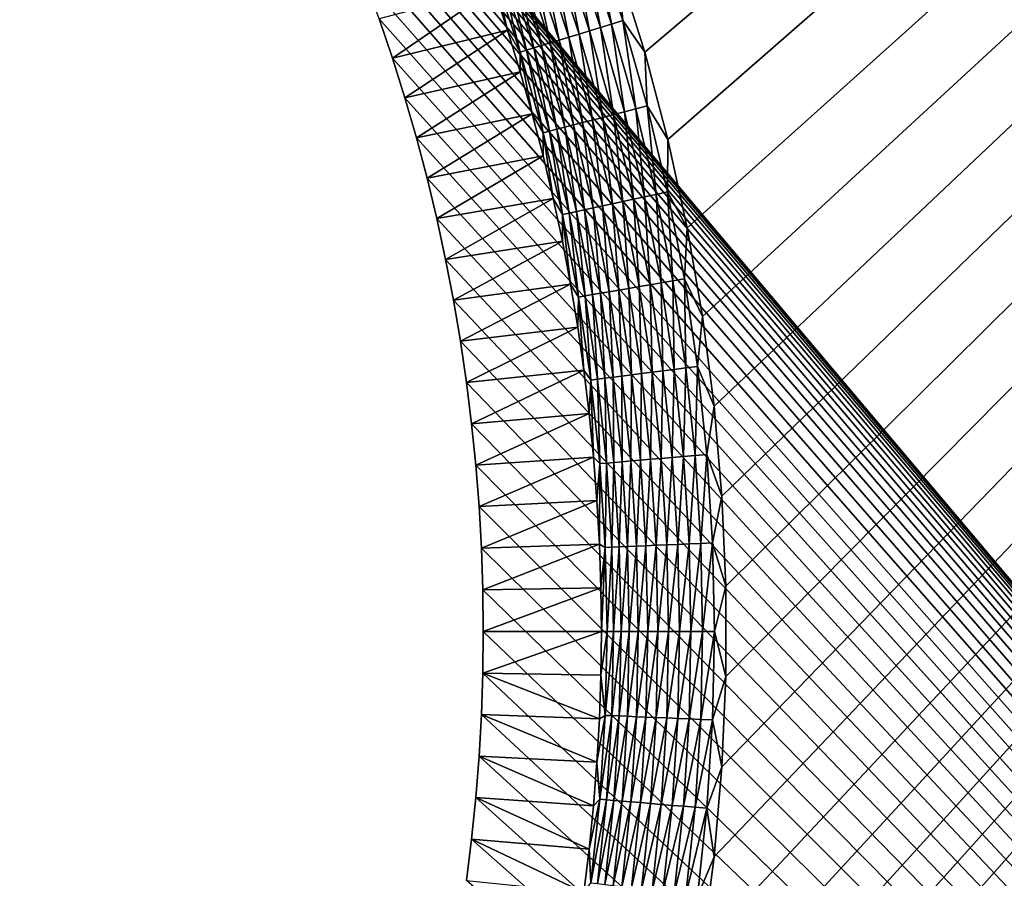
# Model space of a CAD drawing. Extents: x -260 to 260, y -882 to 882.
# Tile 212 of 234: x 111 to 139, y 683 to 708. Entities that reach past the tile are written whole.
import ezdxf

# ---------------------------------------------------------------- set-up
doc = ezdxf.new("R2010")
doc.units = 0
doc.header["$LTSCALE"] = 21.359881
for name, color, linetype in [('1', 7, 'CONTINUOUS'), ('2', 7, 'CONTINUOUS'), ('48', 7, 'CONTINUOUS'), ('63', 7, 'CONTINUOUS')]:
    doc.layers.add(name, color=color, linetype=linetype)

msp = doc.modelspace()

# ---------------------------------------------------------------- linework, layer by layer
at = {"layer": '1', "color": 7, "linetype": 'CONTINUOUS'}
for points in [[(253.525, 812.5), (-253.525, 0), (253.525, 0), (253.525, 812.5)], [(-253.525, 0), (253.525, 812.5), (116.582, 650.819), (-253.525, 0)], [(116.582, 650.819), (253.525, 812.5), (118.226, 652.816), (116.582, 650.819)], [(118.226, 652.816), (253.525, 812.5), (119.782, 654.883), (118.226, 652.816)], [(119.782, 654.883), (253.525, 812.5), (121.248, 657.014), (119.782, 654.883)], [(121.248, 657.014), (253.525, 812.5), (122.621, 659.206), (121.248, 657.014)], [(122.621, 659.206), (253.525, 812.5), (123.898, 661.456), (122.621, 659.206)], [(123.898, 661.456), (253.525, 812.5), (125.077, 663.758), (123.898, 661.456)], [(125.077, 663.758), (253.525, 812.5), (126.156, 666.109), (125.077, 663.758)], [(126.156, 666.109), (253.525, 812.5), (127.133, 668.504), (126.156, 666.109)], [(127.133, 668.504), (253.525, 812.5), (128.006, 670.939), (127.133, 668.504)], [(128.006, 670.939), (253.525, 812.5), (128.774, 673.409), (128.006, 670.939)], [(128.774, 706.601), (253.525, 812.5), (128.006, 709.071), (128.774, 706.601)], [(128.774, 673.409), (253.525, 812.5), (129.434, 675.91), (128.774, 673.409)], [(129.434, 704.1), (253.525, 812.5), (128.774, 706.601), (129.434, 704.1)], [(129.434, 675.91), (253.525, 812.5), (129.987, 678.437), (129.434, 675.91)], [(129.987, 701.573), (253.525, 812.5), (129.434, 704.1), (129.987, 701.573)], [(129.987, 678.437), (253.525, 812.5), (130.43, 680.985), (129.987, 678.437)], [(130.43, 699.025), (253.525, 812.5), (129.987, 701.573), (130.43, 699.025)], [(130.43, 680.985), (253.525, 812.5), (130.763, 683.55), (130.43, 680.985)], [(130.763, 696.46), (253.525, 812.5), (130.43, 699.025), (130.763, 696.46)], [(130.763, 683.55), (253.525, 812.5), (130.985, 686.127), (130.763, 683.55)], [(130.985, 693.883), (253.525, 812.5), (130.763, 696.46), (130.985, 693.883)], [(130.985, 686.127), (253.525, 812.5), (131.096, 688.712), (130.985, 686.127)], [(131.096, 691.298), (253.525, 812.5), (130.985, 693.883), (131.096, 691.298)], [(131.096, 688.712), (253.525, 812.5), (131.096, 691.298), (131.096, 688.712)]]:
    msp.add_3dface(points, dxfattribs=at)
at = {"layer": '2', "color": 7, "linetype": 'CONTINUOUS'}
for points in [[(111.799, 724.066, -9), (260.487, 812.5, -9), (209.518, 608.103, -9), (111.799, 724.066, -9)], [(112.553, 723.142, -9), (111.799, 724.066, -9), (209.518, 608.103, -9), (112.553, 723.142, -9)], [(113.286, 722.201, -9), (112.553, 723.142, -9), (209.518, 608.103, -9), (113.286, 722.201, -9)], [(113.997, 721.245, -9), (113.286, 722.201, -9), (209.518, 608.103, -9), (113.997, 721.245, -9)], [(114.687, 720.272, -9), (113.997, 721.245, -9), (209.518, 608.103, -9), (114.687, 720.272, -9)], [(115.356, 719.284, -9), (114.687, 720.272, -9), (209.518, 608.103, -9), (115.356, 719.284, -9)], [(116.001, 718.281, -9), (115.356, 719.284, -9), (209.518, 608.103, -9), (116.001, 718.281, -9)], [(116.625, 717.264, -9), (116.001, 718.281, -9), (209.518, 608.103, -9), (116.625, 717.264, -9)], [(117.225, 716.234, -9), (116.625, 717.264, -9), (209.518, 608.103, -9), (117.225, 716.234, -9)], [(117.802, 715.19, -9), (117.225, 716.234, -9), (209.518, 608.103, -9), (117.802, 715.19, -9)], [(118.355, 714.134, -9), (117.802, 715.19, -9), (209.518, 608.103, -9), (118.355, 714.134, -9)], [(118.884, 713.065, -9), (118.355, 714.134, -9), (209.518, 608.103, -9), (118.884, 713.065, -9)], [(119.39, 711.985, -9), (118.884, 713.065, -9), (209.518, 608.103, -9), (119.39, 711.985, -9)], [(119.871, 710.893, -9), (119.39, 711.985, -9), (209.518, 608.103, -9), (119.871, 710.893, -9)], [(120.327, 709.792, -9), (119.871, 710.893, -9), (209.518, 608.103, -9), (120.327, 709.792, -9)], [(120.759, 708.68, -9), (120.327, 709.792, -9), (209.518, 608.103, -9), (120.759, 708.68, -9)], [(121.165, 707.559, -9), (120.759, 708.68, -9), (209.518, 608.103, -9), (121.165, 707.559, -9)], [(121.547, 706.429, -9), (121.165, 707.559, -9), (209.518, 608.103, -9), (121.547, 706.429, -9)], [(121.902, 705.29, -9), (121.547, 706.429, -9), (209.518, 608.103, -9), (121.902, 705.29, -9)], [(122.232, 704.144, -9), (121.902, 705.29, -9), (208.979, 608.696, -9), (122.232, 704.144, -9)], [(208.979, 608.696, -9), (121.902, 705.29, -9), (209.518, 608.103, -9), (208.979, 608.696, -9)], [(122.537, 702.991, -9), (122.232, 704.144, -9), (208.979, 608.696, -9), (122.537, 702.991, -9)], [(122.815, 701.832, -9), (122.537, 702.991, -9), (208.979, 608.696, -9), (122.815, 701.832, -9)], [(123.068, 700.666, -9), (122.815, 701.832, -9), (208.979, 608.696, -9), (123.068, 700.666, -9)], [(123.294, 699.495, -9), (123.068, 700.666, -9), (208.979, 608.696, -9), (123.294, 699.495, -9)], [(123.493, 698.319, -9), (123.294, 699.495, -9), (208.979, 608.696, -9), (123.493, 698.319, -9)], [(123.667, 697.139, -9), (123.493, 698.319, -9), (208.979, 608.696, -9), (123.667, 697.139, -9)], [(123.814, 695.956, -9), (123.667, 697.139, -9), (208.979, 608.696, -9), (123.814, 695.956, -9)], [(123.934, 694.769, -9), (123.814, 695.956, -9), (208.979, 608.696, -9), (123.934, 694.769, -9)], [(124.027, 693.58, -9), (123.934, 694.769, -9), (208.979, 608.696, -9), (124.027, 693.58, -9)], [(124.094, 692.389, -9), (124.027, 693.58, -9), (208.979, 608.696, -9), (124.094, 692.389, -9)], [(124.134, 691.198, -9), (124.094, 692.389, -9), (208.979, 608.696, -9), (124.134, 691.198, -9)], [(124.148, 690.005, -9), (124.134, 691.198, -9), (208.404, 609.253, -9), (124.148, 690.005, -9)], [(208.404, 609.253, -9), (124.134, 691.198, -9), (208.979, 608.696, -9), (208.404, 609.253, -9)], [(124.134, 688.812, -9), (124.148, 690.005, -9), (208.404, 609.253, -9), (124.134, 688.812, -9)], [(124.094, 687.621, -9), (124.134, 688.812, -9), (208.404, 609.253, -9), (124.094, 687.621, -9)], [(124.027, 686.43, -9), (124.094, 687.621, -9), (208.404, 609.253, -9), (124.027, 686.43, -9)], [(123.934, 685.241, -9), (124.027, 686.43, -9), (208.404, 609.253, -9), (123.934, 685.241, -9)], [(123.814, 684.054, -9), (123.934, 685.241, -9), (208.404, 609.253, -9), (123.814, 684.054, -9)], [(123.667, 682.871, -9), (123.814, 684.054, -9), (208.404, 609.253, -9), (123.667, 682.871, -9)]]:
    msp.add_3dface(points, dxfattribs=at)
at = {"layer": '48', "color": 7, "linetype": 'CONTINUOUS'}
for points in [[(121.165, 707.559, -9), (121.547, 706.429, -9), (124.446, 708.423, -2.215), (121.165, 707.559, -9)], [(124.446, 708.423, -2.215), (121.547, 706.429, -9), (124.841, 707.236, -2.215), (124.446, 708.423, -2.215)], [(121.547, 706.429, -9), (121.902, 705.29, -9), (124.841, 707.236, -2.215), (121.547, 706.429, -9)], [(124.841, 707.236, -2.215), (121.902, 705.29, -9), (125.209, 706.041, -2.215), (124.841, 707.236, -2.215)], [(121.902, 705.29, -9), (122.232, 704.144, -9), (125.209, 706.041, -2.215), (121.902, 705.29, -9)], [(125.209, 706.041, -2.215), (122.232, 704.144, -9), (125.55, 704.837, -2.215), (125.209, 706.041, -2.215)], [(122.232, 704.144, -9), (122.537, 702.991, -9), (125.55, 704.837, -2.215), (122.232, 704.144, -9)], [(125.55, 704.837, -2.215), (122.537, 702.991, -9), (125.865, 703.627, -2.215), (125.55, 704.837, -2.215)], [(122.537, 702.991, -9), (122.815, 701.832, -9), (125.865, 703.627, -2.215), (122.537, 702.991, -9)], [(125.865, 703.627, -2.215), (122.815, 701.832, -9), (126.153, 702.41, -2.215), (125.865, 703.627, -2.215)], [(122.815, 701.832, -9), (123.068, 700.666, -9), (126.153, 702.41, -2.215), (122.815, 701.832, -9)], [(126.153, 702.41, -2.215), (123.068, 700.666, -9), (126.414, 701.187, -2.215), (126.153, 702.41, -2.215)], [(123.068, 700.666, -9), (123.294, 699.495, -9), (126.414, 701.187, -2.215), (123.068, 700.666, -9)], [(126.414, 701.187, -2.215), (123.294, 699.495, -9), (126.647, 699.958, -2.215), (126.414, 701.187, -2.215)], [(123.294, 699.495, -9), (123.493, 698.319, -9), (126.647, 699.958, -2.215), (123.294, 699.495, -9)], [(126.647, 699.958, -2.215), (123.493, 698.319, -9), (126.854, 698.725, -2.215), (126.647, 699.958, -2.215)], [(123.493, 698.319, -9), (123.667, 697.139, -9), (126.854, 698.725, -2.215), (123.493, 698.319, -9)], [(126.854, 698.725, -2.215), (123.667, 697.139, -9), (127.033, 697.487, -2.215), (126.854, 698.725, -2.215)], [(123.667, 697.139, -9), (123.814, 695.956, -9), (127.033, 697.487, -2.215), (123.667, 697.139, -9)], [(127.033, 697.487, -2.215), (123.814, 695.956, -9), (127.185, 696.246, -2.215), (127.033, 697.487, -2.215)], [(123.814, 695.956, -9), (123.934, 694.769, -9), (127.185, 696.246, -2.215), (123.814, 695.956, -9)], [(127.185, 696.246, -2.215), (123.934, 694.769, -9), (127.309, 695.001, -2.215), (127.185, 696.246, -2.215)], [(123.934, 694.769, -9), (124.027, 693.58, -9), (127.309, 695.001, -2.215), (123.934, 694.769, -9)], [(127.309, 695.001, -2.215), (124.027, 693.58, -9), (127.406, 693.754, -2.215), (127.309, 695.001, -2.215)], [(124.027, 693.58, -9), (124.094, 692.389, -9), (127.406, 693.754, -2.215), (124.027, 693.58, -9)], [(127.406, 693.754, -2.215), (124.094, 692.389, -9), (127.475, 692.506, -2.215), (127.406, 693.754, -2.215)], [(124.094, 692.389, -9), (124.134, 691.198, -9), (127.475, 692.506, -2.215), (124.094, 692.389, -9)], [(127.475, 692.506, -2.215), (124.134, 691.198, -9), (127.517, 691.256, -2.215), (127.475, 692.506, -2.215)], [(124.134, 691.198, -9), (124.148, 690.005, -9), (127.517, 691.256, -2.215), (124.134, 691.198, -9)], [(127.517, 691.256, -2.215), (124.148, 690.005, -9), (127.531, 690.005, -2.215), (127.517, 691.256, -2.215)], [(124.148, 690.005, -9), (124.134, 688.812, -9), (127.531, 690.005, -2.215), (124.148, 690.005, -9)], [(127.531, 690.005, -2.215), (124.134, 688.812, -9), (127.517, 688.754, -2.215), (127.531, 690.005, -2.215)], [(124.134, 688.812, -9), (124.094, 687.621, -9), (127.475, 687.504, -2.215), (124.134, 688.812, -9)], [(127.517, 688.754, -2.215), (124.134, 688.812, -9), (127.475, 687.504, -2.215), (127.517, 688.754, -2.215)], [(124.094, 687.621, -9), (124.027, 686.43, -9), (127.406, 686.256, -2.215), (124.094, 687.621, -9)], [(127.475, 687.504, -2.215), (124.094, 687.621, -9), (127.406, 686.256, -2.215), (127.475, 687.504, -2.215)], [(124.027, 686.43, -9), (123.934, 685.241, -9), (127.309, 685.009, -2.215), (124.027, 686.43, -9)], [(127.406, 686.256, -2.215), (124.027, 686.43, -9), (127.309, 685.009, -2.215), (127.406, 686.256, -2.215)], [(123.934, 685.241, -9), (123.814, 684.054, -9), (127.185, 683.764, -2.215), (123.934, 685.241, -9)], [(127.309, 685.009, -2.215), (123.934, 685.241, -9), (127.185, 683.764, -2.215), (127.309, 685.009, -2.215)], [(123.814, 684.054, -9), (123.667, 682.871, -9), (127.033, 682.523, -2.215), (123.814, 684.054, -9)], [(127.185, 683.764, -2.215), (123.814, 684.054, -9), (127.033, 682.523, -2.215), (127.185, 683.764, -2.215)]]:
    msp.add_3dface(points, dxfattribs=at)
at = {"layer": '63', "color": 7, "linetype": 'CONTINUOUS'}
for points in [[(127.507, 707.31, -0.13), (127.036, 709.804, -0.058), (126.722, 709.693, -0.13), (127.507, 707.31, -0.13)], [(127.826, 707.408, -0.058), (127.355, 709.917, -0.015), (127.036, 709.804, -0.058), (127.826, 707.408, -0.058)], [(127.826, 707.408, -0.058), (127.036, 709.804, -0.058), (127.507, 707.31, -0.13), (127.826, 707.408, -0.058)], [(128.15, 707.507, -0.015), (128.006, 709.071), (127.355, 709.917, -0.015), (128.15, 707.507, -0.015)], [(128.15, 707.507, -0.015), (127.355, 709.917, -0.015), (127.826, 707.408, -0.058), (128.15, 707.507, -0.015)], [(126.602, 707.033, -0.513), (126.116, 709.479, -0.358), (125.829, 709.377, -0.513), (126.602, 707.033, -0.513)], [(126.893, 707.122, -0.358), (126.414, 709.584, -0.231), (126.116, 709.479, -0.358), (126.893, 707.122, -0.358)], [(126.893, 707.122, -0.358), (126.116, 709.479, -0.358), (126.602, 707.033, -0.513), (126.893, 707.122, -0.358)], [(127.195, 707.215, -0.231), (126.722, 709.693, -0.13), (126.414, 709.584, -0.231), (127.195, 707.215, -0.231)], [(127.195, 707.215, -0.231), (126.414, 709.584, -0.231), (126.893, 707.122, -0.358), (127.195, 707.215, -0.231)], [(127.507, 707.31, -0.13), (126.722, 709.693, -0.13), (127.195, 707.215, -0.231), (127.507, 707.31, -0.13)], [(125.819, 706.793, -1.123), (125.297, 709.19, -0.896), (125.057, 709.104, -1.123), (125.819, 706.793, -1.123)], [(126.063, 706.868, -0.896), (125.556, 709.281, -0.693), (125.297, 709.19, -0.896), (126.063, 706.868, -0.896)], [(126.063, 706.868, -0.896), (125.297, 709.19, -0.896), (125.819, 706.793, -1.123), (126.063, 706.868, -0.896)], [(126.324, 706.948, -0.693), (125.829, 709.377, -0.513), (125.556, 709.281, -0.693), (126.324, 706.948, -0.693)], [(126.324, 706.948, -0.693), (125.556, 709.281, -0.693), (126.063, 706.868, -0.896), (126.324, 706.948, -0.693)], [(126.602, 707.033, -0.513), (125.829, 709.377, -0.513), (126.324, 706.948, -0.693), (126.602, 707.033, -0.513)], [(124.446, 708.423, -2.215), (124.841, 707.236, -2.215), (124.455, 708.892, -1.92), (124.446, 708.423, -2.215)], [(125.208, 706.606, -1.92), (124.634, 708.955, -1.636), (124.455, 708.892, -1.92), (125.208, 706.606, -1.92)], [(124.841, 707.236, -2.215), (125.208, 706.606, -1.92), (124.455, 708.892, -1.92), (124.841, 707.236, -2.215)], [(125.39, 706.662, -1.636), (124.835, 709.026, -1.37), (124.634, 708.955, -1.636), (125.39, 706.662, -1.636)], [(125.39, 706.662, -1.636), (124.634, 708.955, -1.636), (125.208, 706.606, -1.92), (125.39, 706.662, -1.636)], [(125.594, 706.724, -1.37), (125.057, 709.104, -1.123), (124.835, 709.026, -1.37), (125.594, 706.724, -1.37)], [(125.594, 706.724, -1.37), (124.835, 709.026, -1.37), (125.39, 706.662, -1.636), (125.594, 706.724, -1.37)], [(125.819, 706.793, -1.123), (125.057, 709.104, -1.123), (125.594, 706.724, -1.37), (125.819, 706.793, -1.123)], [(128.774, 706.601), (128.006, 709.071), (128.15, 707.507, -0.015), (128.774, 706.601)], [(128.514, 704.98, -0.058), (128.15, 707.507, -0.015), (127.826, 707.408, -0.058), (128.514, 704.98, -0.058)], [(128.841, 705.066, -0.015), (128.774, 706.601), (128.15, 707.507, -0.015), (128.841, 705.066, -0.015)], [(128.841, 705.066, -0.015), (128.15, 707.507, -0.015), (128.514, 704.98, -0.058), (128.841, 705.066, -0.015)], [(124.841, 707.236, -2.215), (125.209, 706.041, -2.215), (125.208, 706.606, -1.92), (124.841, 707.236, -2.215)], [(127.569, 704.734, -0.358), (127.195, 707.215, -0.231), (126.893, 707.122, -0.358), (127.569, 704.734, -0.358)], [(127.875, 704.814, -0.231), (127.507, 707.31, -0.13), (127.195, 707.215, -0.231), (127.875, 704.814, -0.231)], [(127.875, 704.814, -0.231), (127.195, 707.215, -0.231), (127.569, 704.734, -0.358), (127.875, 704.814, -0.231)], [(128.191, 704.896, -0.13), (127.826, 707.408, -0.058), (127.507, 707.31, -0.13), (128.191, 704.896, -0.13)], [(128.191, 704.896, -0.13), (127.507, 707.31, -0.13), (127.875, 704.814, -0.231), (128.191, 704.896, -0.13)], [(128.514, 704.98, -0.058), (127.826, 707.408, -0.058), (128.191, 704.896, -0.13), (128.514, 704.98, -0.058)], [(126.729, 704.516, -0.896), (126.324, 706.948, -0.693), (126.063, 706.868, -0.896), (126.729, 704.516, -0.896)], [(126.994, 704.585, -0.693), (126.602, 707.033, -0.513), (126.324, 706.948, -0.693), (126.994, 704.585, -0.693)], [(126.994, 704.585, -0.693), (126.324, 706.948, -0.693), (126.729, 704.516, -0.896), (126.994, 704.585, -0.693)], [(127.274, 704.658, -0.513), (126.893, 707.122, -0.358), (126.602, 707.033, -0.513), (127.274, 704.658, -0.513)], [(127.274, 704.658, -0.513), (126.602, 707.033, -0.513), (126.994, 704.585, -0.693), (127.274, 704.658, -0.513)], [(127.569, 704.734, -0.358), (126.893, 707.122, -0.358), (127.274, 704.658, -0.513), (127.569, 704.734, -0.358)], [(125.864, 704.291, -1.92), (125.39, 706.662, -1.636), (125.208, 706.606, -1.92), (125.864, 704.291, -1.92)], [(126.048, 704.338, -1.636), (125.594, 706.724, -1.37), (125.39, 706.662, -1.636), (126.048, 704.338, -1.636)], [(126.048, 704.338, -1.636), (125.39, 706.662, -1.636), (125.864, 704.291, -1.92), (126.048, 704.338, -1.636)], [(126.254, 704.392, -1.37), (125.819, 706.793, -1.123), (125.594, 706.724, -1.37), (126.254, 704.392, -1.37)], [(126.254, 704.392, -1.37), (125.594, 706.724, -1.37), (126.048, 704.338, -1.636), (126.254, 704.392, -1.37)], [(126.482, 704.451, -1.123), (126.063, 706.868, -0.896), (125.819, 706.793, -1.123), (126.482, 704.451, -1.123)], [(126.482, 704.451, -1.123), (125.819, 706.793, -1.123), (126.254, 704.392, -1.37), (126.482, 704.451, -1.123)], [(126.729, 704.516, -0.896), (126.063, 706.868, -0.896), (126.482, 704.451, -1.123), (126.729, 704.516, -0.896)], [(125.209, 706.041, -2.215), (125.55, 704.837, -2.215), (125.208, 706.606, -1.92), (125.209, 706.041, -2.215)], [(125.55, 704.837, -2.215), (125.864, 704.291, -1.92), (125.208, 706.606, -1.92), (125.55, 704.837, -2.215)], [(129.434, 704.1), (128.774, 706.601), (128.841, 705.066, -0.015), (129.434, 704.1)], [(128.771, 702.456, -0.13), (128.514, 704.98, -0.058), (128.191, 704.896, -0.13), (128.771, 702.456, -0.13)], [(129.097, 702.526, -0.058), (128.841, 705.066, -0.015), (128.514, 704.98, -0.058), (129.097, 702.526, -0.058)], [(129.097, 702.526, -0.058), (128.514, 704.98, -0.058), (128.771, 702.456, -0.13), (129.097, 702.526, -0.058)], [(129.428, 702.597, -0.015), (129.434, 704.1), (128.841, 705.066, -0.015), (129.428, 702.597, -0.015)], [(129.428, 702.597, -0.015), (128.841, 705.066, -0.015), (129.097, 702.526, -0.058), (129.428, 702.597, -0.015)], [(125.55, 704.837, -2.215), (125.865, 703.627, -2.215), (125.864, 704.291, -1.92), (125.55, 704.837, -2.215)], [(127.562, 702.195, -0.693), (127.274, 704.658, -0.513), (126.994, 704.585, -0.693), (127.562, 702.195, -0.693)], [(127.846, 702.256, -0.513), (127.569, 704.734, -0.358), (127.274, 704.658, -0.513), (127.846, 702.256, -0.513)], [(127.846, 702.256, -0.513), (127.274, 704.658, -0.513), (127.562, 702.195, -0.693), (127.846, 702.256, -0.513)], [(128.143, 702.32, -0.358), (127.875, 704.814, -0.231), (127.569, 704.734, -0.358), (128.143, 702.32, -0.358)], [(128.143, 702.32, -0.358), (127.569, 704.734, -0.358), (127.846, 702.256, -0.513), (128.143, 702.32, -0.358)], [(128.452, 702.387, -0.231), (128.191, 704.896, -0.13), (127.875, 704.814, -0.231), (128.452, 702.387, -0.231)], [(128.452, 702.387, -0.231), (127.875, 704.814, -0.231), (128.143, 702.32, -0.358), (128.452, 702.387, -0.231)], [(128.771, 702.456, -0.13), (128.191, 704.896, -0.13), (128.452, 702.387, -0.231), (128.771, 702.456, -0.13)], [(126.607, 701.989, -1.636), (126.254, 704.392, -1.37), (126.048, 704.338, -1.636), (126.607, 701.989, -1.636)], [(126.815, 702.034, -1.37), (126.482, 704.451, -1.123), (126.254, 704.392, -1.37), (126.815, 702.034, -1.37)], [(126.815, 702.034, -1.37), (126.254, 704.392, -1.37), (126.607, 701.989, -1.636), (126.815, 702.034, -1.37)], [(127.045, 702.084, -1.123), (126.729, 704.516, -0.896), (126.482, 704.451, -1.123), (127.045, 702.084, -1.123)], [(127.045, 702.084, -1.123), (126.482, 704.451, -1.123), (126.815, 702.034, -1.37), (127.045, 702.084, -1.123)], [(127.294, 702.137, -0.896), (126.994, 704.585, -0.693), (126.729, 704.516, -0.896), (127.294, 702.137, -0.896)], [(127.294, 702.137, -0.896), (126.729, 704.516, -0.896), (127.045, 702.084, -1.123), (127.294, 702.137, -0.896)], [(127.562, 702.195, -0.693), (126.994, 704.585, -0.693), (127.294, 702.137, -0.896), (127.562, 702.195, -0.693)], [(126.421, 701.949, -1.92), (126.048, 704.338, -1.636), (125.864, 704.291, -1.92), (126.421, 701.949, -1.92)], [(125.865, 703.627, -2.215), (126.153, 702.41, -2.215), (125.864, 704.291, -1.92), (125.865, 703.627, -2.215)], [(126.153, 702.41, -2.215), (126.421, 701.949, -1.92), (125.864, 704.291, -1.92), (126.153, 702.41, -2.215)], [(126.607, 701.989, -1.636), (126.048, 704.338, -1.636), (126.421, 701.949, -1.92), (126.607, 701.989, -1.636)], [(129.987, 701.573), (129.434, 704.1), (129.428, 702.597, -0.015), (129.987, 701.573)], [(126.153, 702.41, -2.215), (126.414, 701.187, -2.215), (126.421, 701.949, -1.92), (126.153, 702.41, -2.215)], [(128.926, 699.937, -0.231), (128.771, 702.456, -0.13), (128.452, 702.387, -0.231), (128.926, 699.937, -0.231)], [(129.248, 699.993, -0.13), (129.097, 702.526, -0.058), (128.771, 702.456, -0.13), (129.248, 699.993, -0.13)], [(129.248, 699.993, -0.13), (128.771, 702.456, -0.13), (128.926, 699.937, -0.231), (129.248, 699.993, -0.13)], [(129.576, 700.049, -0.058), (129.428, 702.597, -0.015), (129.097, 702.526, -0.058), (129.576, 700.049, -0.058)], [(129.576, 700.049, -0.058), (129.097, 702.526, -0.058), (129.248, 699.993, -0.13), (129.576, 700.049, -0.058)], [(129.91, 700.106, -0.015), (129.987, 701.573), (129.428, 702.597, -0.015), (129.91, 700.106, -0.015)], [(129.91, 700.106, -0.015), (129.428, 702.597, -0.015), (129.576, 700.049, -0.058), (129.91, 700.106, -0.015)], [(127.507, 699.694, -1.123), (127.294, 702.137, -0.896), (127.045, 702.084, -1.123), (127.507, 699.694, -1.123)], [(127.759, 699.737, -0.896), (127.562, 702.195, -0.693), (127.294, 702.137, -0.896), (127.759, 699.737, -0.896)], [(127.759, 699.737, -0.896), (127.294, 702.137, -0.896), (127.507, 699.694, -1.123), (127.759, 699.737, -0.896)], [(128.028, 699.784, -0.693), (127.846, 702.256, -0.513), (127.562, 702.195, -0.693), (128.028, 699.784, -0.693)], [(128.028, 699.784, -0.693), (127.562, 702.195, -0.693), (127.759, 699.737, -0.896), (128.028, 699.784, -0.693)], [(128.314, 699.833, -0.513), (128.143, 702.32, -0.358), (127.846, 702.256, -0.513), (128.314, 699.833, -0.513)], [(128.314, 699.833, -0.513), (127.846, 702.256, -0.513), (128.028, 699.784, -0.693), (128.314, 699.833, -0.513)], [(128.614, 699.884, -0.358), (128.452, 702.387, -0.231), (128.143, 702.32, -0.358), (128.614, 699.884, -0.358)], [(128.614, 699.884, -0.358), (128.143, 702.32, -0.358), (128.314, 699.833, -0.513), (128.614, 699.884, -0.358)], [(128.926, 699.937, -0.231), (128.452, 702.387, -0.231), (128.614, 699.884, -0.358), (128.926, 699.937, -0.231)], [(126.414, 701.187, -2.215), (126.647, 699.958, -2.215), (126.421, 701.949, -1.92), (126.414, 701.187, -2.215)], [(126.878, 699.586, -1.92), (126.607, 701.989, -1.636), (126.421, 701.949, -1.92), (126.878, 699.586, -1.92)], [(126.647, 699.958, -2.215), (126.878, 699.586, -1.92), (126.421, 701.949, -1.92), (126.647, 699.958, -2.215)], [(127.065, 699.618, -1.636), (126.815, 702.034, -1.37), (126.607, 701.989, -1.636), (127.065, 699.618, -1.636)], [(127.065, 699.618, -1.636), (126.607, 701.989, -1.636), (126.878, 699.586, -1.92), (127.065, 699.618, -1.636)], [(127.275, 699.654, -1.37), (127.045, 702.084, -1.123), (126.815, 702.034, -1.37), (127.275, 699.654, -1.37)], [(127.275, 699.654, -1.37), (126.815, 702.034, -1.37), (127.065, 699.618, -1.636), (127.275, 699.654, -1.37)], [(127.507, 699.694, -1.123), (127.045, 702.084, -1.123), (127.275, 699.654, -1.37), (127.507, 699.694, -1.123)], [(130.43, 699.025), (129.987, 701.573), (129.91, 700.106, -0.015), (130.43, 699.025)], [(126.647, 699.958, -2.215), (126.854, 698.725, -2.215), (126.878, 699.586, -1.92), (126.647, 699.958, -2.215)], [(128.68, 697.391, -0.513), (128.614, 699.884, -0.358), (128.314, 699.833, -0.513), (128.68, 697.391, -0.513)], [(128.982, 697.43, -0.358), (128.926, 699.937, -0.231), (128.614, 699.884, -0.358), (128.982, 697.43, -0.358)], [(128.982, 697.43, -0.358), (128.614, 699.884, -0.358), (128.68, 697.391, -0.513), (128.982, 697.43, -0.358)], [(129.296, 697.47, -0.231), (129.248, 699.993, -0.13), (128.926, 699.937, -0.231), (129.296, 697.47, -0.231)], [(129.296, 697.47, -0.231), (128.926, 699.937, -0.231), (128.982, 697.43, -0.358), (129.296, 697.47, -0.231)], [(129.619, 697.511, -0.13), (129.576, 700.049, -0.058), (129.248, 699.993, -0.13), (129.619, 697.511, -0.13)], [(129.619, 697.511, -0.13), (129.248, 699.993, -0.13), (129.296, 697.47, -0.231), (129.619, 697.511, -0.13)], [(129.95, 697.554, -0.058), (129.91, 700.106, -0.015), (129.576, 700.049, -0.058), (129.95, 697.554, -0.058)], [(129.95, 697.554, -0.058), (129.576, 700.049, -0.058), (129.619, 697.511, -0.13), (129.95, 697.554, -0.058)], [(130.286, 697.597, -0.015), (130.43, 699.025), (129.91, 700.106, -0.015), (130.286, 697.597, -0.015)], [(130.286, 697.597, -0.015), (129.91, 700.106, -0.015), (129.95, 697.554, -0.058), (130.286, 697.597, -0.015)], [(126.854, 698.725, -2.215), (127.033, 697.487, -2.215), (126.878, 699.586, -1.92), (126.854, 698.725, -2.215)], [(127.234, 697.206, -1.92), (127.065, 699.618, -1.636), (126.878, 699.586, -1.92), (127.234, 697.206, -1.92)], [(127.033, 697.487, -2.215), (127.234, 697.206, -1.92), (126.878, 699.586, -1.92), (127.033, 697.487, -2.215)], [(127.423, 697.23, -1.636), (127.275, 699.654, -1.37), (127.065, 699.618, -1.636), (127.423, 697.23, -1.636)], [(127.423, 697.23, -1.636), (127.065, 699.618, -1.636), (127.234, 697.206, -1.92), (127.423, 697.23, -1.636)], [(127.634, 697.257, -1.37), (127.507, 699.694, -1.123), (127.275, 699.654, -1.37), (127.634, 697.257, -1.37)], [(127.634, 697.257, -1.37), (127.275, 699.654, -1.37), (127.423, 697.23, -1.636), (127.634, 697.257, -1.37)], [(127.867, 697.287, -1.123), (127.759, 699.737, -0.896), (127.507, 699.694, -1.123), (127.867, 697.287, -1.123)], [(127.867, 697.287, -1.123), (127.507, 699.694, -1.123), (127.634, 697.257, -1.37), (127.867, 697.287, -1.123)], [(128.121, 697.32, -0.896), (128.028, 699.784, -0.693), (127.759, 699.737, -0.896), (128.121, 697.32, -0.896)], [(128.121, 697.32, -0.896), (127.759, 699.737, -0.896), (127.867, 697.287, -1.123), (128.121, 697.32, -0.896)], [(128.392, 697.354, -0.693), (128.314, 699.833, -0.513), (128.028, 699.784, -0.693), (128.392, 697.354, -0.693)], [(128.392, 697.354, -0.693), (128.028, 699.784, -0.693), (128.121, 697.32, -0.896), (128.392, 697.354, -0.693)], [(128.68, 697.391, -0.513), (128.314, 699.833, -0.513), (128.392, 697.354, -0.693), (128.68, 697.391, -0.513)], [(130.763, 696.46), (130.43, 699.025), (130.286, 697.597, -0.015), (130.763, 696.46)], [(127.033, 697.487, -2.215), (127.185, 696.246, -2.215), (127.234, 697.206, -1.92), (127.033, 697.487, -2.215)], [(128.125, 694.867, -1.123), (128.121, 697.32, -0.896), (127.867, 697.287, -1.123), (128.125, 694.867, -1.123)], [(128.38, 694.889, -0.896), (128.392, 697.354, -0.693), (128.121, 697.32, -0.896), (128.38, 694.889, -0.896)], [(128.38, 694.889, -0.896), (128.121, 697.32, -0.896), (128.125, 694.867, -1.123), (128.38, 694.889, -0.896)], [(128.652, 694.912, -0.693), (128.392, 697.354, -0.693), (128.38, 694.889, -0.896), (128.652, 694.912, -0.693)], [(128.652, 694.912, -0.693), (128.68, 697.391, -0.513), (128.392, 697.354, -0.693), (128.652, 694.912, -0.693)], [(128.941, 694.937, -0.513), (128.68, 697.391, -0.513), (128.652, 694.912, -0.693), (128.941, 694.937, -0.513)], [(128.941, 694.937, -0.513), (128.982, 697.43, -0.358), (128.68, 697.391, -0.513), (128.941, 694.937, -0.513)], [(129.245, 694.962, -0.358), (128.982, 697.43, -0.358), (128.941, 694.937, -0.513), (129.245, 694.962, -0.358)], [(129.245, 694.962, -0.358), (129.296, 697.47, -0.231), (128.982, 697.43, -0.358), (129.245, 694.962, -0.358)], [(129.56, 694.989, -0.231), (129.296, 697.47, -0.231), (129.245, 694.962, -0.358), (129.56, 694.989, -0.231)], [(129.56, 694.989, -0.231), (129.619, 697.511, -0.13), (129.296, 697.47, -0.231), (129.56, 694.989, -0.231)], [(129.885, 695.017, -0.13), (129.619, 697.511, -0.13), (129.56, 694.989, -0.231), (129.885, 695.017, -0.13)], [(129.885, 695.017, -0.13), (129.95, 697.554, -0.058), (129.619, 697.511, -0.13), (129.885, 695.017, -0.13)], [(130.217, 695.045, -0.058), (129.95, 697.554, -0.058), (129.885, 695.017, -0.13), (130.217, 695.045, -0.058)], [(130.217, 695.045, -0.058), (130.286, 697.597, -0.015), (129.95, 697.554, -0.058), (130.217, 695.045, -0.058)], [(130.554, 695.074, -0.015), (130.286, 697.597, -0.015), (130.217, 695.045, -0.058), (130.554, 695.074, -0.015)], [(130.554, 695.074, -0.015), (130.763, 696.46), (130.286, 697.597, -0.015), (130.554, 695.074, -0.015)], [(127.185, 696.246, -2.215), (127.309, 695.001, -2.215), (127.234, 697.206, -1.92), (127.185, 696.246, -2.215)], [(127.489, 694.813, -1.92), (127.423, 697.23, -1.636), (127.234, 697.206, -1.92), (127.489, 694.813, -1.92)], [(127.309, 695.001, -2.215), (127.489, 694.813, -1.92), (127.234, 697.206, -1.92), (127.309, 695.001, -2.215)], [(127.678, 694.829, -1.636), (127.634, 697.257, -1.37), (127.423, 697.23, -1.636), (127.678, 694.829, -1.636)], [(127.678, 694.829, -1.636), (127.423, 697.23, -1.636), (127.489, 694.813, -1.92), (127.678, 694.829, -1.636)], [(127.891, 694.847, -1.37), (127.867, 697.287, -1.123), (127.634, 697.257, -1.37), (127.891, 694.847, -1.37)], [(127.891, 694.847, -1.37), (127.634, 697.257, -1.37), (127.678, 694.829, -1.636), (127.891, 694.847, -1.37)], [(128.125, 694.867, -1.123), (127.867, 697.287, -1.123), (127.891, 694.847, -1.37), (128.125, 694.867, -1.123)], [(130.985, 693.883), (130.763, 696.46), (130.554, 695.074, -0.015), (130.985, 693.883)], [(130.378, 692.527, -0.058), (130.554, 695.074, -0.015), (130.217, 695.045, -0.058), (130.378, 692.527, -0.058)], [(130.716, 692.542, -0.015), (130.554, 695.074, -0.015), (130.378, 692.527, -0.058), (130.716, 692.542, -0.015)], [(130.716, 692.542, -0.015), (130.985, 693.883), (130.554, 695.074, -0.015), (130.716, 692.542, -0.015)], [(127.309, 695.001, -2.215), (127.406, 693.754, -2.215), (127.489, 694.813, -1.92), (127.309, 695.001, -2.215)], [(127.406, 693.754, -2.215), (127.475, 692.506, -2.215), (127.489, 694.813, -1.92), (127.406, 693.754, -2.215)], [(127.475, 692.506, -2.215), (127.642, 692.411, -1.92), (127.489, 694.813, -1.92), (127.475, 692.506, -2.215)], [(127.642, 692.411, -1.92), (127.678, 694.829, -1.636), (127.489, 694.813, -1.92), (127.642, 692.411, -1.92)], [(127.832, 692.419, -1.636), (127.678, 694.829, -1.636), (127.642, 692.411, -1.92), (127.832, 692.419, -1.636)], [(127.832, 692.419, -1.636), (127.891, 694.847, -1.37), (127.678, 694.829, -1.636), (127.832, 692.419, -1.636)], [(128.045, 692.428, -1.37), (127.891, 694.847, -1.37), (127.832, 692.419, -1.636), (128.045, 692.428, -1.37)], [(128.045, 692.428, -1.37), (128.125, 694.867, -1.123), (127.891, 694.847, -1.37), (128.045, 692.428, -1.37)], [(128.28, 692.438, -1.123), (128.125, 694.867, -1.123), (128.045, 692.428, -1.37), (128.28, 692.438, -1.123)], [(128.28, 692.438, -1.123), (128.38, 694.889, -0.896), (128.125, 694.867, -1.123), (128.28, 692.438, -1.123)], [(128.535, 692.449, -0.896), (128.38, 694.889, -0.896), (128.28, 692.438, -1.123), (128.535, 692.449, -0.896)], [(128.535, 692.449, -0.896), (128.652, 694.912, -0.693), (128.38, 694.889, -0.896), (128.535, 692.449, -0.896)], [(128.809, 692.461, -0.693), (128.652, 694.912, -0.693), (128.535, 692.449, -0.896), (128.809, 692.461, -0.693)], [(128.809, 692.461, -0.693), (128.941, 694.937, -0.513), (128.652, 694.912, -0.693), (128.809, 692.461, -0.693)], [(129.098, 692.473, -0.513), (128.941, 694.937, -0.513), (128.809, 692.461, -0.693), (129.098, 692.473, -0.513)], [(129.098, 692.473, -0.513), (129.245, 694.962, -0.358), (128.941, 694.937, -0.513), (129.098, 692.473, -0.513)], [(129.402, 692.486, -0.358), (129.245, 694.962, -0.358), (129.098, 692.473, -0.513), (129.402, 692.486, -0.358)], [(129.402, 692.486, -0.358), (129.56, 694.989, -0.231), (129.245, 694.962, -0.358), (129.402, 692.486, -0.358)], [(129.719, 692.499, -0.231), (129.56, 694.989, -0.231), (129.402, 692.486, -0.358), (129.719, 692.499, -0.231)], [(129.719, 692.499, -0.231), (129.885, 695.017, -0.13), (129.56, 694.989, -0.231), (129.719, 692.499, -0.231)], [(130.044, 692.513, -0.13), (129.885, 695.017, -0.13), (129.719, 692.499, -0.231), (130.044, 692.513, -0.13)], [(130.044, 692.513, -0.13), (130.217, 695.045, -0.058), (129.885, 695.017, -0.13), (130.044, 692.513, -0.13)], [(130.378, 692.527, -0.058), (130.217, 695.045, -0.058), (130.044, 692.513, -0.13), (130.378, 692.527, -0.058)], [(131.096, 691.298), (130.985, 693.883), (130.716, 692.542, -0.015), (131.096, 691.298)], [(130.098, 690.005, -0.13), (130.378, 692.527, -0.058), (130.044, 692.513, -0.13), (130.098, 690.005, -0.13)], [(130.431, 690.005, -0.058), (130.378, 692.527, -0.058), (130.098, 690.005, -0.13), (130.431, 690.005, -0.058)], [(130.431, 690.005, -0.058), (130.716, 692.542, -0.015), (130.378, 692.527, -0.058), (130.431, 690.005, -0.058)], [(130.77, 690.005, -0.015), (130.716, 692.542, -0.015), (130.431, 690.005, -0.058), (130.77, 690.005, -0.015)], [(130.77, 690.005, -0.015), (131.096, 691.298), (130.716, 692.542, -0.015), (130.77, 690.005, -0.015)], [(127.475, 692.506, -2.215), (127.517, 691.256, -2.215), (127.642, 692.411, -1.92), (127.475, 692.506, -2.215)], [(127.517, 691.256, -2.215), (127.531, 690.005, -2.215), (127.642, 692.411, -1.92), (127.517, 691.256, -2.215)], [(127.531, 690.005, -2.215), (127.694, 690.005, -1.92), (127.642, 692.411, -1.92), (127.531, 690.005, -2.215)], [(127.694, 690.005, -1.92), (127.832, 692.419, -1.636), (127.642, 692.411, -1.92), (127.694, 690.005, -1.92)], [(127.883, 690.005, -1.636), (127.832, 692.419, -1.636), (127.694, 690.005, -1.92), (127.883, 690.005, -1.636)], [(127.883, 690.005, -1.636), (128.045, 692.428, -1.37), (127.832, 692.419, -1.636), (127.883, 690.005, -1.636)], [(128.096, 690.005, -1.37), (128.045, 692.428, -1.37), (127.883, 690.005, -1.636), (128.096, 690.005, -1.37)], [(128.096, 690.005, -1.37), (128.28, 692.438, -1.123), (128.045, 692.428, -1.37), (128.096, 690.005, -1.37)], [(128.332, 690.005, -1.123), (128.28, 692.438, -1.123), (128.096, 690.005, -1.37), (128.332, 690.005, -1.123)], [(128.332, 690.005, -1.123), (128.535, 692.449, -0.896), (128.28, 692.438, -1.123), (128.332, 690.005, -1.123)], [(128.587, 690.005, -0.896), (128.535, 692.449, -0.896), (128.332, 690.005, -1.123), (128.587, 690.005, -0.896)], [(128.587, 690.005, -0.896), (128.809, 692.461, -0.693), (128.535, 692.449, -0.896), (128.587, 690.005, -0.896)], [(128.861, 690.005, -0.693), (128.809, 692.461, -0.693), (128.587, 690.005, -0.896), (128.861, 690.005, -0.693)], [(128.861, 690.005, -0.693), (129.098, 692.473, -0.513), (128.809, 692.461, -0.693), (128.861, 690.005, -0.693)], [(129.151, 690.005, -0.513), (129.098, 692.473, -0.513), (128.861, 690.005, -0.693), (129.151, 690.005, -0.513)], [(129.151, 690.005, -0.513), (129.402, 692.486, -0.358), (129.098, 692.473, -0.513), (129.151, 690.005, -0.513)], [(129.455, 690.005, -0.358), (129.402, 692.486, -0.358), (129.151, 690.005, -0.513), (129.455, 690.005, -0.358)], [(129.455, 690.005, -0.358), (129.719, 692.499, -0.231), (129.402, 692.486, -0.358), (129.455, 690.005, -0.358)], [(129.772, 690.005, -0.231), (129.719, 692.499, -0.231), (129.455, 690.005, -0.358), (129.772, 690.005, -0.231)], [(129.772, 690.005, -0.231), (130.044, 692.513, -0.13), (129.719, 692.499, -0.231), (129.772, 690.005, -0.231)], [(130.098, 690.005, -0.13), (130.044, 692.513, -0.13), (129.772, 690.005, -0.231), (130.098, 690.005, -0.13)], [(131.096, 688.712), (131.096, 691.298), (130.77, 690.005, -0.015), (131.096, 688.712)], [(127.531, 690.005, -2.215), (127.517, 688.754, -2.215), (127.694, 690.005, -1.92), (127.531, 690.005, -2.215)], [(127.517, 688.754, -2.215), (127.642, 687.599, -1.92), (127.694, 690.005, -1.92), (127.517, 688.754, -2.215)], [(127.832, 687.591, -1.636), (127.883, 690.005, -1.636), (127.642, 687.599, -1.92), (127.832, 687.591, -1.636)], [(127.642, 687.599, -1.92), (127.883, 690.005, -1.636), (127.694, 690.005, -1.92), (127.642, 687.599, -1.92)], [(128.045, 687.582, -1.37), (128.096, 690.005, -1.37), (127.832, 687.591, -1.636), (128.045, 687.582, -1.37)], [(127.832, 687.591, -1.636), (128.096, 690.005, -1.37), (127.883, 690.005, -1.636), (127.832, 687.591, -1.636)], [(128.28, 687.572, -1.123), (128.332, 690.005, -1.123), (128.045, 687.582, -1.37), (128.28, 687.572, -1.123)], [(128.045, 687.582, -1.37), (128.332, 690.005, -1.123), (128.096, 690.005, -1.37), (128.045, 687.582, -1.37)], [(128.535, 687.561, -0.896), (128.587, 690.005, -0.896), (128.28, 687.572, -1.123), (128.535, 687.561, -0.896)], [(128.28, 687.572, -1.123), (128.587, 690.005, -0.896), (128.332, 690.005, -1.123), (128.28, 687.572, -1.123)], [(128.809, 687.549, -0.693), (128.861, 690.005, -0.693), (128.535, 687.561, -0.896), (128.809, 687.549, -0.693)], [(128.535, 687.561, -0.896), (128.861, 690.005, -0.693), (128.587, 690.005, -0.896), (128.535, 687.561, -0.896)], [(129.098, 687.537, -0.513), (129.151, 690.005, -0.513), (128.809, 687.549, -0.693), (129.098, 687.537, -0.513)], [(128.809, 687.549, -0.693), (129.151, 690.005, -0.513), (128.861, 690.005, -0.693), (128.809, 687.549, -0.693)], [(129.402, 687.524, -0.358), (129.455, 690.005, -0.358), (129.098, 687.537, -0.513), (129.402, 687.524, -0.358)], [(129.098, 687.537, -0.513), (129.455, 690.005, -0.358), (129.151, 690.005, -0.513), (129.098, 687.537, -0.513)], [(129.719, 687.511, -0.231), (129.772, 690.005, -0.231), (129.402, 687.524, -0.358), (129.719, 687.511, -0.231)], [(129.402, 687.524, -0.358), (129.772, 690.005, -0.231), (129.455, 690.005, -0.358), (129.402, 687.524, -0.358)], [(130.044, 687.497, -0.13), (130.098, 690.005, -0.13), (129.719, 687.511, -0.231), (130.044, 687.497, -0.13)], [(129.719, 687.511, -0.231), (130.098, 690.005, -0.13), (129.772, 690.005, -0.231), (129.719, 687.511, -0.231)], [(130.378, 687.483, -0.058), (130.431, 690.005, -0.058), (130.044, 687.497, -0.13), (130.378, 687.483, -0.058)], [(130.044, 687.497, -0.13), (130.431, 690.005, -0.058), (130.098, 690.005, -0.13), (130.044, 687.497, -0.13)], [(130.716, 687.468, -0.015), (130.77, 690.005, -0.015), (130.378, 687.483, -0.058), (130.716, 687.468, -0.015)], [(130.378, 687.483, -0.058), (130.77, 690.005, -0.015), (130.431, 690.005, -0.058), (130.378, 687.483, -0.058)], [(130.716, 687.468, -0.015), (131.096, 688.712), (130.77, 690.005, -0.015), (130.716, 687.468, -0.015)], [(127.517, 688.754, -2.215), (127.475, 687.504, -2.215), (127.642, 687.599, -1.92), (127.517, 688.754, -2.215)], [(130.985, 686.127), (131.096, 688.712), (130.716, 687.468, -0.015), (130.985, 686.127)], [(127.475, 687.504, -2.215), (127.406, 686.256, -2.215), (127.642, 687.599, -1.92), (127.475, 687.504, -2.215)], [(127.406, 686.256, -2.215), (127.489, 685.197, -1.92), (127.642, 687.599, -1.92), (127.406, 686.256, -2.215)], [(127.489, 685.197, -1.92), (127.832, 687.591, -1.636), (127.642, 687.599, -1.92), (127.489, 685.197, -1.92)], [(127.678, 685.181, -1.636), (127.832, 687.591, -1.636), (127.489, 685.197, -1.92), (127.678, 685.181, -1.636)], [(127.678, 685.181, -1.636), (128.045, 687.582, -1.37), (127.832, 687.591, -1.636), (127.678, 685.181, -1.636)], [(127.891, 685.163, -1.37), (128.045, 687.582, -1.37), (127.678, 685.181, -1.636), (127.891, 685.163, -1.37)], [(127.891, 685.163, -1.37), (128.28, 687.572, -1.123), (128.045, 687.582, -1.37), (127.891, 685.163, -1.37)], [(128.125, 685.143, -1.123), (128.28, 687.572, -1.123), (127.891, 685.163, -1.37), (128.125, 685.143, -1.123)], [(128.125, 685.143, -1.123), (128.535, 687.561, -0.896), (128.28, 687.572, -1.123), (128.125, 685.143, -1.123)], [(128.38, 685.121, -0.896), (128.535, 687.561, -0.896), (128.125, 685.143, -1.123), (128.38, 685.121, -0.896)], [(128.38, 685.121, -0.896), (128.809, 687.549, -0.693), (128.535, 687.561, -0.896), (128.38, 685.121, -0.896)], [(128.652, 685.098, -0.693), (128.809, 687.549, -0.693), (128.38, 685.121, -0.896), (128.652, 685.098, -0.693)], [(128.652, 685.098, -0.693), (129.098, 687.537, -0.513), (128.809, 687.549, -0.693), (128.652, 685.098, -0.693)], [(128.941, 685.073, -0.513), (129.098, 687.537, -0.513), (128.652, 685.098, -0.693), (128.941, 685.073, -0.513)], [(128.941, 685.073, -0.513), (129.402, 687.524, -0.358), (129.098, 687.537, -0.513), (128.941, 685.073, -0.513)], [(129.245, 685.048, -0.358), (129.402, 687.524, -0.358), (128.941, 685.073, -0.513), (129.245, 685.048, -0.358)], [(129.245, 685.048, -0.358), (129.719, 687.511, -0.231), (129.402, 687.524, -0.358), (129.245, 685.048, -0.358)], [(129.56, 685.021, -0.231), (129.719, 687.511, -0.231), (129.245, 685.048, -0.358), (129.56, 685.021, -0.231)], [(129.56, 685.021, -0.231), (130.044, 687.497, -0.13), (129.719, 687.511, -0.231), (129.56, 685.021, -0.231)], [(129.885, 684.993, -0.13), (130.044, 687.497, -0.13), (129.56, 685.021, -0.231), (129.885, 684.993, -0.13)], [(129.885, 684.993, -0.13), (130.378, 687.483, -0.058), (130.044, 687.497, -0.13), (129.885, 684.993, -0.13)], [(130.217, 684.965, -0.058), (130.378, 687.483, -0.058), (129.885, 684.993, -0.13), (130.217, 684.965, -0.058)], [(130.217, 684.965, -0.058), (130.716, 687.468, -0.015), (130.378, 687.483, -0.058), (130.217, 684.965, -0.058)], [(130.554, 684.936, -0.015), (130.716, 687.468, -0.015), (130.217, 684.965, -0.058), (130.554, 684.936, -0.015)], [(130.554, 684.936, -0.015), (130.985, 686.127), (130.716, 687.468, -0.015), (130.554, 684.936, -0.015)], [(127.406, 686.256, -2.215), (127.309, 685.009, -2.215), (127.489, 685.197, -1.92), (127.406, 686.256, -2.215)], [(130.763, 683.55), (130.985, 686.127), (130.554, 684.936, -0.015), (130.763, 683.55)], [(127.309, 685.009, -2.215), (127.185, 683.764, -2.215), (127.489, 685.197, -1.92), (127.309, 685.009, -2.215)], [(127.185, 683.764, -2.215), (127.234, 682.804, -1.92), (127.489, 685.197, -1.92), (127.185, 683.764, -2.215)], [(127.234, 682.804, -1.92), (127.678, 685.181, -1.636), (127.489, 685.197, -1.92), (127.234, 682.804, -1.92)], [(127.423, 682.78, -1.636), (127.678, 685.181, -1.636), (127.234, 682.804, -1.92), (127.423, 682.78, -1.636)], [(127.423, 682.78, -1.636), (127.891, 685.163, -1.37), (127.678, 685.181, -1.636), (127.423, 682.78, -1.636)], [(127.634, 682.753, -1.37), (127.891, 685.163, -1.37), (127.423, 682.78, -1.636), (127.634, 682.753, -1.37)], [(127.634, 682.753, -1.37), (128.125, 685.143, -1.123), (127.891, 685.163, -1.37), (127.634, 682.753, -1.37)], [(127.867, 682.723, -1.123), (128.125, 685.143, -1.123), (127.634, 682.753, -1.37), (127.867, 682.723, -1.123)], [(127.867, 682.723, -1.123), (128.38, 685.121, -0.896), (128.125, 685.143, -1.123), (127.867, 682.723, -1.123)], [(128.121, 682.69, -0.896), (128.38, 685.121, -0.896), (127.867, 682.723, -1.123), (128.121, 682.69, -0.896)], [(128.121, 682.69, -0.896), (128.652, 685.098, -0.693), (128.38, 685.121, -0.896), (128.121, 682.69, -0.896)], [(128.392, 682.656, -0.693), (128.652, 685.098, -0.693), (128.121, 682.69, -0.896), (128.392, 682.656, -0.693)], [(128.392, 682.656, -0.693), (128.941, 685.073, -0.513), (128.652, 685.098, -0.693), (128.392, 682.656, -0.693)], [(128.68, 682.619, -0.513), (128.941, 685.073, -0.513), (128.392, 682.656, -0.693), (128.68, 682.619, -0.513)], [(128.68, 682.619, -0.513), (129.245, 685.048, -0.358), (128.941, 685.073, -0.513), (128.68, 682.619, -0.513)], [(128.982, 682.58, -0.358), (129.245, 685.048, -0.358), (128.68, 682.619, -0.513), (128.982, 682.58, -0.358)], [(128.982, 682.58, -0.358), (129.56, 685.021, -0.231), (129.245, 685.048, -0.358), (128.982, 682.58, -0.358)], [(129.296, 682.54, -0.231), (129.56, 685.021, -0.231), (128.982, 682.58, -0.358), (129.296, 682.54, -0.231)], [(129.296, 682.54, -0.231), (129.885, 684.993, -0.13), (129.56, 685.021, -0.231), (129.296, 682.54, -0.231)], [(129.619, 682.499, -0.13), (129.885, 684.993, -0.13), (129.296, 682.54, -0.231), (129.619, 682.499, -0.13)], [(129.619, 682.499, -0.13), (130.217, 684.965, -0.058), (129.885, 684.993, -0.13), (129.619, 682.499, -0.13)], [(129.95, 682.456, -0.058), (130.217, 684.965, -0.058), (129.619, 682.499, -0.13), (129.95, 682.456, -0.058)], [(129.95, 682.456, -0.058), (130.554, 684.936, -0.015), (130.217, 684.965, -0.058), (129.95, 682.456, -0.058)], [(130.286, 682.413, -0.015), (130.554, 684.936, -0.015), (129.95, 682.456, -0.058), (130.286, 682.413, -0.015)], [(130.286, 682.413, -0.015), (130.763, 683.55), (130.554, 684.936, -0.015), (130.286, 682.413, -0.015)], [(127.185, 683.764, -2.215), (127.033, 682.523, -2.215), (127.234, 682.804, -1.92), (127.185, 683.764, -2.215)], [(130.43, 680.985), (130.763, 683.55), (130.286, 682.413, -0.015), (130.43, 680.985)]]:
    msp.add_3dface(points, dxfattribs=at)

doc.saveas('drawing.dxf')
